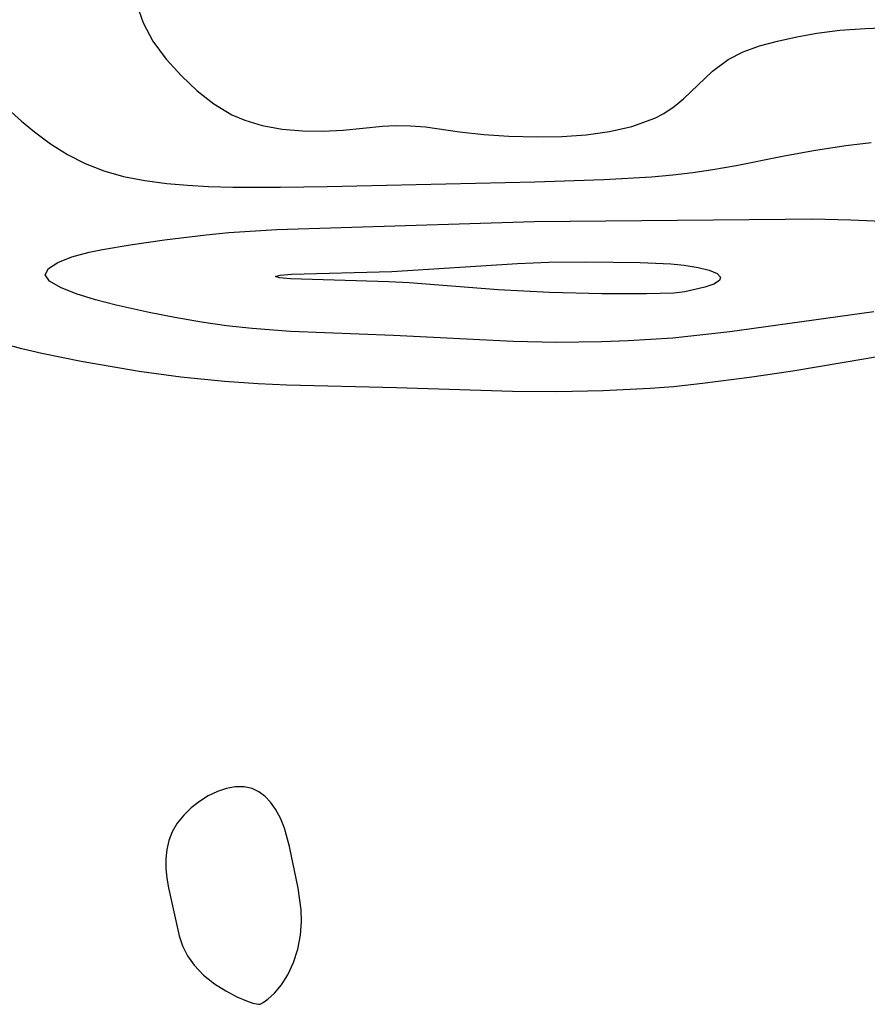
# Model space of a CAD drawing. Header units: metres. Extents: x 1073367 to 1082519, y 1569854 to 1574957.
# Tile 19 of 256: x 1073891 to 1073952, y 1572461 to 1572532. Entities that reach past the tile are written whole.
import ezdxf

# ---------------------------------------------------------------- set-up
doc = ezdxf.new("R2010")
doc.units = ezdxf.units.M
doc.layers.add('CGG_CurvaNivelLidar_v1', color=253, linetype='Continuous', lineweight=30)

msp = doc.modelspace()

# ---------------------------------------------------------------- linework, layer by layer
at = {"layer": 'CGG_CurvaNivelLidar_v1'}
for p, q in [((1073899.8329, 1572532.7595, 63.5), (1073900.1572, 1572531.7971, 63.5)), ((1073900.1572, 1572531.7971, 63.5), (1073900.8772, 1572530.4715, 63.5)), ((1073948.842, 1572531.0618, 63.5), (1073950.5087, 1572531.2652, 63.5)), ((1073950.5087, 1572531.2652, 63.5), (1073952.3278, 1572531.3985, 63.5)), ((1073952.3278, 1572531.3985, 63.5), (1073958.455, 1572531.6329, 63.5)), ((1073900.8772, 1572530.4715, 63.5), (1073901.8301, 1572529.1943, 63.5)), ((1073944.7035, 1572530.1393, 63.5), (1073945.9925, 1572530.4872, 63.5)), ((1073945.9925, 1572530.4872, 63.5), (1073947.3856, 1572530.8013, 63.5)), ((1073947.3856, 1572530.8013, 63.5), (1073948.842, 1572531.0618, 63.5)), ((1073943.5079, 1572529.7163, 63.5), (1073944.7035, 1572530.1393, 63.5)), ((1073901.8301, 1572529.1943, 63.5), (1073902.9412, 1572527.9699, 63.5)), ((1073941.3083, 1572528.3059, 63.5), (1073942.4315, 1572529.1684, 63.5)), ((1073942.4315, 1572529.1684, 63.5), (1073943.5079, 1572529.7163, 63.5)), ((1073902.9412, 1572527.9699, 63.5), (1073904.058, 1572526.9075, 63.5)), ((1073939.2167, 1572526.3068, 63.5), (1073941.3083, 1572528.3059, 63.5)), ((1073889.5132, 1572526.372, 63), (1073891.3855, 1572524.7047, 63)), ((1073904.058, 1572526.9075, 63.5), (1073905.2667, 1572525.9519, 63.5)), ((1073938.5277, 1572525.7537, 63.5), (1073939.2167, 1572526.3068, 63.5)), ((1073905.2667, 1572525.9519, 63.5), (1073906.5838, 1572525.1648, 63.5)), ((1073937.7786, 1572525.26, 63.5), (1073938.5277, 1572525.7537, 63.5)), ((1073906.5838, 1572525.1648, 63.5), (1073907.5061, 1572524.7719, 63.5)), ((1073935.469, 1572524.3141, 63.5), (1073937.1383, 1572524.9237, 63.5)), ((1073937.1383, 1572524.9237, 63.5), (1073937.7786, 1572525.26, 63.5)), ((1073891.3855, 1572524.7047, 63), (1073892.3111, 1572523.9391, 63)), ((1073907.5061, 1572524.7719, 63.5), (1073908.7715, 1572524.395, 63.5)), ((1073908.7715, 1572524.395, 63.5), (1073910.2063, 1572524.1344, 63.5)), ((1073910.2063, 1572524.1344, 63.5), (1073911.6759, 1572524.0031, 63.5)), ((1073914.6279, 1572524.053, 63.5), (1073917.4662, 1572524.3334, 63.5)), ((1073917.4662, 1572524.3334, 63.5), (1073918.3723, 1572524.3826, 63.5)), ((1073918.3723, 1572524.3826, 63.5), (1073919.4735, 1572524.3729, 63.5)), ((1073919.4735, 1572524.3729, 63.5), (1073920.5692, 1572524.289, 63.5)), ((1073920.5692, 1572524.289, 63.5), (1073923.0201, 1572523.9394, 63.5)), ((1073933.8597, 1572523.9559, 63.5), (1073935.469, 1572524.3141, 63.5)), ((1073892.3111, 1572523.9391, 63), (1073893.4789, 1572523.0747, 63)), ((1073911.6759, 1572524.0031, 63.5), (1073913.157, 1572523.9806, 63.5)), ((1073913.157, 1572523.9806, 63.5), (1073914.6279, 1572524.053, 63.5)), ((1073923.0201, 1572523.9394, 63.5), (1073924.7815, 1572523.7397, 63.5)), ((1073924.7815, 1572523.7397, 63.5), (1073926.5936, 1572523.6168, 63.5)), ((1073926.5936, 1572523.6168, 63.5), (1073928.6452, 1572523.5679, 63.5)), ((1073928.6452, 1572523.5679, 63.5), (1073930.4196, 1572523.6057, 63.5)), ((1073930.4196, 1572523.6057, 63.5), (1073932.1665, 1572523.7288, 63.5)), ((1073932.1665, 1572523.7288, 63.5), (1073933.8597, 1572523.9559, 63.5)), ((1073893.4789, 1572523.0747, 63), (1073894.697, 1572522.3042, 63)), ((1073948.6032, 1572522.5921, 63), (1073950.9322, 1572522.938, 63)), ((1073950.9322, 1572522.938, 63), (1073952.7579, 1572523.1552, 63)), ((1073894.697, 1572522.3042, 63), (1073895.9714, 1572521.6492, 63)), ((1073943.0103, 1572521.5059, 63), (1073946.3638, 1572522.1785, 63)), ((1073946.3638, 1572522.1785, 63), (1073948.6032, 1572522.5921, 63)), ((1073895.9714, 1572521.6492, 63), (1073897.3351, 1572521.119, 63)), ((1073941.3273, 1572521.2058, 63), (1073943.0103, 1572521.5059, 63)), ((1073897.3351, 1572521.119, 63), (1073898.7527, 1572520.7191, 63)), ((1073898.7527, 1572520.7191, 63), (1073900.2999, 1572520.4195, 63)), ((1073933.4438, 1572520.4855, 63), (1073936.8855, 1572520.6844, 63)), ((1073936.8855, 1572520.6844, 63), (1073938.4293, 1572520.8234, 63)), ((1073938.4293, 1572520.8234, 63), (1073939.8818, 1572520.9938, 63)), ((1073939.8818, 1572520.9938, 63), (1073941.3273, 1572521.2058, 63)), ((1073900.2999, 1572520.4195, 63), (1073901.8838, 1572520.2137, 63)), ((1073901.8838, 1572520.2137, 63), (1073903.3773, 1572520.0807, 63)), ((1073903.3773, 1572520.0807, 63), (1073904.8889, 1572519.9943, 63)), ((1073904.8889, 1572519.9943, 63), (1073906.6511, 1572519.9458, 63)), ((1073906.6511, 1572519.9458, 63), (1073910.0857, 1572519.9431, 63)), ((1073910.0857, 1572519.9431, 63), (1073913.4666, 1572519.9947, 63)), ((1073913.4666, 1572519.9947, 63), (1073928.4765, 1572520.3336, 63)), ((1073928.4765, 1572520.3336, 63), (1073933.4438, 1572520.4855, 63)), ((1073909.8149, 1572516.8781, 62.5), (1073928.4111, 1572517.4542, 62.5)), ((1073928.4111, 1572517.4542, 62.5), (1073946.5421, 1572517.6406, 62.5)), ((1073946.5421, 1572517.6406, 62.5), (1073948.509, 1572517.6426, 62.5)), ((1073948.509, 1572517.6426, 62.5), (1073951.3059, 1572517.5874, 62.5)), ((1073951.3059, 1572517.5874, 62.5), (1073956.6516, 1572517.3668, 62.5)), ((1073901.709, 1572516.1329, 62.5), (1073904.7108, 1572516.5041, 62.5)), ((1073904.7108, 1572516.5041, 62.5), (1073906.3606, 1572516.6595, 62.5)), ((1073906.3606, 1572516.6595, 62.5), (1073909.8149, 1572516.8781, 62.5)), ((1073897.2187, 1572515.4435, 62.5), (1073899.2393, 1572515.7745, 62.5)), ((1073899.2393, 1572515.7745, 62.5), (1073901.709, 1572516.1329, 62.5)), ((1073894.0085, 1572514.4992, 62.5), (1073895.0081, 1572514.8999, 62.5)), ((1073895.0081, 1572514.8999, 62.5), (1073896.2549, 1572515.2462, 62.5)), ((1073896.2549, 1572515.2462, 62.5), (1073897.2187, 1572515.4435, 62.5)), ((1073893.3368, 1572514.0661, 62.5), (1073894.0085, 1572514.4992, 62.5)), ((1073918.1318, 1572513.8534, 62), (1073927.2043, 1572514.4308, 62)), ((1073927.2043, 1572514.4308, 62), (1073929.469, 1572514.5171, 62)), ((1073929.469, 1572514.5171, 62), (1073932.1462, 1572514.5565, 62)), ((1073932.1462, 1572514.5565, 62), (1073936.0716, 1572514.5105, 62)), ((1073936.0716, 1572514.5105, 62), (1073938.2902, 1572514.4076, 62)), ((1073938.2902, 1572514.4076, 62), (1073939.2627, 1572514.3103, 62)), ((1073939.2627, 1572514.3103, 62), (1073940.2586, 1572514.1483, 62)), ((1073940.2586, 1572514.1483, 62), (1073941.0679, 1572513.9426, 62)), ((1073893.0982, 1572513.6206, 62.5), (1073893.3368, 1572514.0661, 62.5)), ((1073893.4087, 1572513.1519, 62.5), (1073893.0982, 1572513.6206, 62.5)), ((1073909.7348, 1572513.4882, 62), (1073910.0781, 1572513.5871, 62)), ((1073910.0134, 1572513.3866, 62), (1073909.7348, 1572513.4882, 62)), ((1073910.0781, 1572513.5871, 62), (1073910.8973, 1572513.6531, 62)), ((1073910.8973, 1572513.6531, 62), (1073918.1318, 1572513.8534, 62)), ((1073941.0679, 1572513.9426, 62), (1073941.6302, 1572513.7066, 62)), ((1073941.6302, 1572513.7066, 62), (1073941.8911, 1572513.4539, 62)), ((1073941.8911, 1572513.4539, 62), (1073941.8093, 1572513.1977, 62)), ((1073894.1965, 1572512.6931, 62.5), (1073893.4087, 1572513.1519, 62.5)), ((1073910.8031, 1572513.3177, 62), (1073910.0134, 1572513.3866, 62)), ((1073917.9227, 1572513.1168, 62), (1073910.8031, 1572513.3177, 62)), ((1073919.3799, 1572513.0297, 62), (1073917.9227, 1572513.1168, 62)), ((1073925.8203, 1572512.5354, 62), (1073919.3799, 1572513.0297, 62)), ((1073940.741, 1572512.7226, 62), (1073939.2975, 1572512.3825, 62)), ((1073941.3882, 1572512.9493, 62), (1073940.741, 1572512.7226, 62)), ((1073941.8093, 1572513.1977, 62), (1073941.3882, 1572512.9493, 62)), ((1073895.3357, 1572512.2472, 62.5), (1073894.1965, 1572512.6931, 62.5)), ((1073896.7306, 1572511.8181, 62.5), (1073895.3357, 1572512.2472, 62.5)), ((1073929.5301, 1572512.3402, 62), (1073925.8203, 1572512.5354, 62)), ((1073933.3069, 1572512.2497, 62), (1073929.5301, 1572512.3402, 62)), ((1073936.526, 1572512.2405, 62), (1073933.3069, 1572512.2497, 62)), ((1073938.5, 1572512.2756, 62), (1073936.526, 1572512.2405, 62)), ((1073939.2975, 1572512.3825, 62), (1073938.5, 1572512.2756, 62)), ((1073898.2197, 1572511.4309, 62.5), (1073896.7306, 1572511.8181, 62.5)), ((1073900.6109, 1572510.8922, 62.5), (1073898.2197, 1572511.4309, 62.5)), ((1073902.4667, 1572510.5232, 62.5), (1073900.6109, 1572510.8922, 62.5)), ((1073952.9625, 1572510.9497, 62.5), (1073942.5598, 1572509.499, 62.5)), ((1073904.3773, 1572510.1918, 62.5), (1073902.4667, 1572510.5232, 62.5)), ((1073906.1992, 1572509.931, 62.5), (1073904.3773, 1572510.1918, 62.5)), ((1073908.0433, 1572509.7251, 62.5), (1073906.1992, 1572509.931, 62.5)), ((1073910.8172, 1572509.5209, 62.5), (1073908.0433, 1572509.7251, 62.5)), ((1073918.246, 1572509.2245, 62.5), (1073910.8172, 1572509.5209, 62.5)), ((1073926.8934, 1572508.7973, 62.5), (1073918.246, 1572509.2245, 62.5)), ((1073942.5598, 1572509.499, 62.5), (1073938.4427, 1572509.0496, 62.5)), ((1073891.4047, 1572508.2775, 63), (1073889.9797, 1572508.6525, 63)), ((1073930.0404, 1572508.7326, 62.5), (1073926.8934, 1572508.7973, 62.5)), ((1073933.2842, 1572508.7698, 62.5), (1073930.0404, 1572508.7326, 62.5)), ((1073935.2179, 1572508.8403, 62.5), (1073933.2842, 1572508.7698, 62.5)), ((1073938.4427, 1572509.0496, 62.5), (1073935.2179, 1572508.8403, 62.5)), ((1073961.0736, 1572509.1217, 63), (1073952.3801, 1572507.536, 63)), ((1073892.8406, 1572507.937, 63), (1073891.4047, 1572508.2775, 63)), ((1073895.6856, 1572507.3486, 63), (1073892.8406, 1572507.937, 63)), ((1073899.8822, 1572506.6335, 63), (1073895.6856, 1572507.3486, 63)), ((1073952.3801, 1572507.536, 63), (1073947.1025, 1572506.6656, 63)), ((1073902.893, 1572506.2337, 63), (1073899.8822, 1572506.6335, 63)), ((1073947.1025, 1572506.6656, 63), (1073943.9742, 1572506.1951, 63)), ((1073906.0546, 1572505.9143, 63), (1073902.893, 1572506.2337, 63)), ((1073908.4849, 1572505.733, 63), (1073906.0546, 1572505.9143, 63)), ((1073910.5506, 1572505.6337, 63), (1073908.4849, 1572505.733, 63)), ((1073918.481, 1572505.445, 63), (1073910.5506, 1572505.6337, 63)), ((1073940.5761, 1572505.7535, 63), (1073938.4899, 1572505.5367, 63)), ((1073943.9742, 1572506.1951, 63), (1073940.5761, 1572505.7535, 63)), ((1073926.8499, 1572505.1802, 63), (1073918.481, 1572505.445, 63)), ((1073930.0302, 1572505.1526, 63), (1073926.8499, 1572505.1802, 63)), ((1073933.4126, 1572505.2242, 63), (1073930.0302, 1572505.1526, 63)), ((1073936.791, 1572505.4009, 63), (1073933.4126, 1572505.2242, 63)), ((1073938.4899, 1572505.5367, 63), (1073936.791, 1572505.4009, 63)), ((1073906.1775, 1572476.5298, 63.5), (1073905.5295, 1572476.3145, 63.5)), ((1073906.8263, 1572476.6457, 63.5), (1073906.1775, 1572476.5298, 63.5)), ((1073907.4578, 1572476.6507, 63.5), (1073906.8263, 1572476.6457, 63.5)), ((1073908.053, 1572476.5239, 63.5), (1073907.4578, 1572476.6507, 63.5)), ((1073908.5336, 1572476.2872, 63.5), (1073908.053, 1572476.5239, 63.5)), ((1073904.8708, 1572475.992, 63.5), (1073904.2401, 1572475.5886, 63.5)), ((1073905.5295, 1572476.3145, 63.5), (1073904.8708, 1572475.992, 63.5)), ((1073908.9716, 1572475.9493, 63.5), (1073908.5336, 1572476.2872, 63.5)), ((1073909.3672, 1572475.5298, 63.5), (1073908.9716, 1572475.9493, 63.5)), ((1073903.6474, 1572475.1204, 63.5), (1073903.1064, 1572474.5968, 63.5)), ((1073904.2401, 1572475.5886, 63.5), (1073903.6474, 1572475.1204, 63.5)), ((1073909.7183, 1572475.0433, 63.5), (1073909.3672, 1572475.5298, 63.5)), ((1073910.079, 1572474.3826, 63.5), (1073909.7183, 1572475.0433, 63.5)), ((1073903.1064, 1572474.5968, 63.5), (1073902.6358, 1572474.0213, 63.5)), ((1073910.3735, 1572473.6602, 63.5), (1073910.079, 1572474.3826, 63.5)), ((1073902.6358, 1572474.0213, 63.5), (1073902.2605, 1572473.3918, 63.5)), ((1073910.7465, 1572472.3303, 63.5), (1073910.3735, 1572473.6602, 63.5)), ((1073902.2605, 1572473.3918, 63.5), (1073902.023, 1572472.774, 63.5)), ((1073902.023, 1572472.774, 63.5), (1073901.8747, 1572472.1206, 63.5)), ((1073911.3595, 1572469.3334, 63.5), (1073910.7465, 1572472.3303, 63.5)), ((1073901.8747, 1572472.1206, 63.5), (1073901.8054, 1572471.4434, 63.5)), ((1073901.8054, 1572471.4434, 63.5), (1073901.8103, 1572470.7528, 63.5)), ((1073901.8103, 1572470.7528, 63.5), (1073901.8843, 1572470.0574, 63.5)), ((1073901.8843, 1572470.0574, 63.5), (1073902.0074, 1572469.3583, 63.5)), ((1073902.0074, 1572469.3583, 63.5), (1073902.7647, 1572465.8867, 63.5)), ((1073911.5915, 1572467.7748, 63.5), (1073911.3595, 1572469.3334, 63.5)), ((1073911.6186, 1572466.9163, 63.5), (1073911.5915, 1572467.7748, 63.5)), ((1073911.5384, 1572465.93, 63.5), (1073911.6186, 1572466.9163, 63.5)), ((1073902.7647, 1572465.8867, 63.5), (1073903.0127, 1572465.1737, 63.5)), ((1073911.3432, 1572464.927, 63.5), (1073911.5384, 1572465.93, 63.5)), ((1073903.0127, 1572465.1737, 63.5), (1073903.372, 1572464.4544, 63.5)), ((1073903.372, 1572464.4544, 63.5), (1073903.851, 1572463.7651, 63.5)), ((1073911.0357, 1572463.9573, 63.5), (1073911.3432, 1572464.927, 63.5)), ((1073903.851, 1572463.7651, 63.5), (1073904.5391, 1572463.0522, 63.5)), ((1073910.6218, 1572463.0689, 63.5), (1073911.0357, 1572463.9573, 63.5)), ((1073904.5391, 1572463.0522, 63.5), (1073905.3247, 1572462.4309, 63.5)), ((1073910.1522, 1572462.3436, 63.5), (1073910.6218, 1572463.0689, 63.5)), ((1073905.3247, 1572462.4309, 63.5), (1073906.143, 1572461.9089, 63.5)), ((1073909.6534, 1572461.7513, 63.5), (1073910.1522, 1572462.3436, 63.5)), ((1073906.143, 1572461.9089, 63.5), (1073906.9301, 1572461.4944, 63.5)), ((1073909.1794, 1572461.3112, 63.5), (1073909.6534, 1572461.7513, 63.5)), ((1073906.9301, 1572461.4944, 63.5), (1073907.6227, 1572461.1944, 63.5)), ((1073907.6227, 1572461.1944, 63.5), (1073908.0846, 1572461.0328, 63.5)), ((1073908.0846, 1572461.0328, 63.5), (1073908.5, 1572460.9432, 63.5)), ((1073908.5, 1572460.9432, 63.5), (1073908.6108, 1572460.9491, 63.5)), ((1073908.6108, 1572460.9491, 63.5), (1073908.849, 1572461.0734, 63.5)), ((1073908.849, 1572461.0734, 63.5), (1073909.1794, 1572461.3112, 63.5))]:
    msp.add_line(p, q, dxfattribs=at)

doc.saveas('drawing.dxf')
